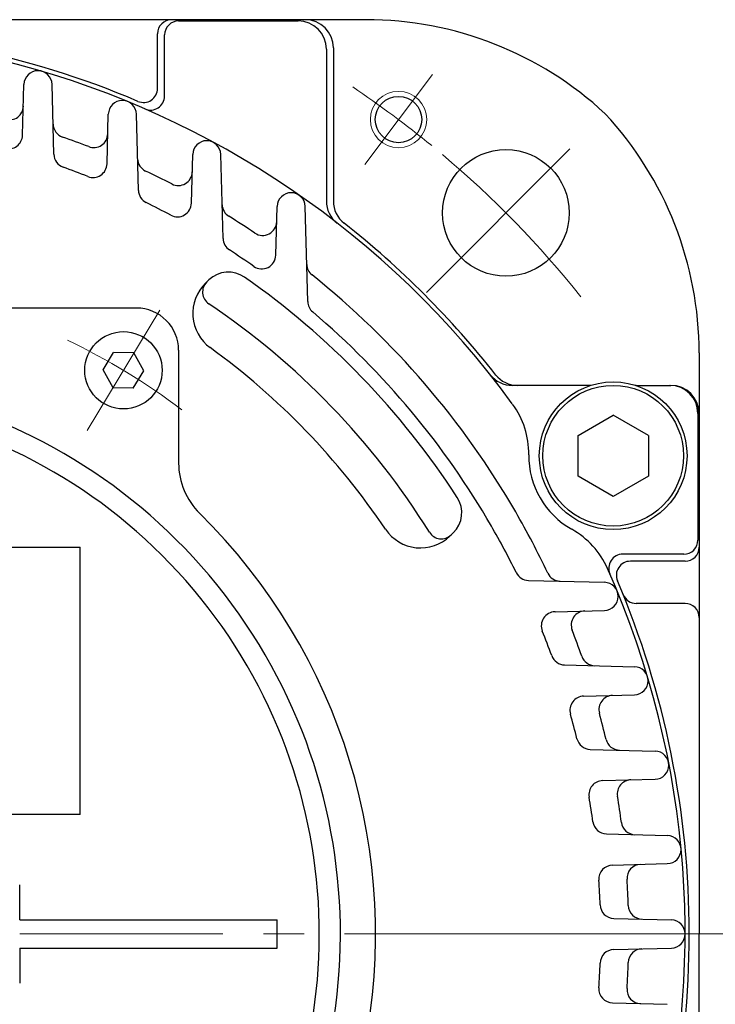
# Model space of a CAD drawing. Header units: millimetres. Extents: x 0 to 1071, y 0 to 742.
# Tile 75 of 131: x 167 to 216, y 482 to 552. Entities that reach past the tile are written whole.
import ezdxf

# ---------------------------------------------------------------- set-up
doc = ezdxf.new("R2010")
doc.units = ezdxf.units.MM
doc.header["$LTSCALE"] = 0.454724
doc.linetypes.add('CENTER', pattern=[50.8, 31.75, -6.35, 6.35, -6.35])
doc.layers.add('NoLayerName_001', color=7, linetype='Continuous')
doc.layers.add('NoLayerName_002', color=7, linetype='Continuous')
doc.styles.get("Standard").update_dxf_attribs({"font": 'txt', "bigfont": 'extfont2'})
doc.dimstyles.get("Standard").update_dxf_attribs({"dimtxt": 2.5, "dimasz": 2.5, "dimexe": 1, "dimexo": 1, "dimtad": 1, "dimdec": 3, "dimzin": 0, "dimdsep": 46, "dimtxsty": 'Standard', "dimcen": 2.5, "dimadec": 3, "dimazin": 0, "dimtfac": 0.75, "dimtdec": 3, "dimtmove": 0, "dimatfit": 3, "dimfxl": 1, "dimarcsym": 0})

# ---------------------------------------------------------------- blocks, each defined once
blk = doc.blocks.new('_OPEN30')
at = {"color": 0, "linetype": 'ByBlock', "lineweight": -2}
for p, q in [((-1, 0.267949), (0, 0)), ((0, 0), (-1, -0.267949)), ((0, 0), (-1, 0))]:
    blk.add_line(p, q, dxfattribs=at)
blk = doc.blocks.new('*D93')
at = {"layer": 'Defpoints', "color": 0}
for p in [(200.985, 487.5), (232.693, 487.5), (170.65, 428.55)]:
    blk.add_point(p, dxfattribs=at)
at = {"layer": 'NoLayerName_002', "color": 0, "linetype": 'Continuous', "lineweight": 13}
for p, q in [((203.485, 487.5), (235.193, 487.5)), ((232.693, 432.3), (232.693, 483.75)), ((173.15, 428.55), (235.193, 428.55))]:
    blk.add_line(p, q, dxfattribs=at)
at = {"layer": 'NoLayerName_002', "color": 0, "lineweight": 13, "xscale": 3.75, "yscale": 3.75, "zscale": 3.75}
for p, rotation in [((232.693, 487.5), 90), ((232.693, 428.55), 270)]:
    blk.add_blockref('_OPEN30', p, dxfattribs=dict(at, rotation=rotation))
at = {"layer": 'NoLayerName_002', "color": 0, "lineweight": 13, "insert": (225.818, 458.025), "char_height": 8.75, "attachment_point": 5, "rotation": 90}
blk.add_mtext('\\W0.8000;５９', dxfattribs=at)

msp = doc.modelspace()

# ---------------------------------------------------------------- linework, layer by layer
at = {"layer": 'NoLayerName_001', "color": 7, "linetype": 'Continuous', "lineweight": 25}
for p, q in [((191.307, 552.5), (150, 552.5)), ((178, 552.4127), (186.5, 552.4127)), ((176.5, 547.6152), (176.5, 551.5)), ((177, 547.0735), (177, 551.4127)), ((188.5, 550.4127), (188.5, 539.6129)), ((189, 550.5), (189, 539.6027)), ((166.9058, 544.2893), (167.0003, 547.9)), ((169.1297, 542.9338), (168.9997, 547.9)), ((172.9082, 542.2554), (173.0003, 545.7756)), ((175.1413, 540.3666), (174.9997, 545.7756)), ((178.9095, 539.455), (179.0003, 542.9247)), ((181.1563, 536.9409), (180.9997, 542.9247)), ((184.9094, 535.7556), (185.0003, 539.2272)), ((187.1769, 532.4577), (186.9997, 539.2272)), ((179.9206, 533.771), (180.1528, 533.9953)), ((175, 531.9999), (164.4317, 531.9999)), ((172.6349, 527.5978), (173.3783, 528.835)), ((174.8214, 528.8098), (173.3783, 528.835)), ((175.5212, 527.5474), (174.8214, 528.8098)), ((178, 528.9999), (178, 520.9663)), ((215, 528.806), (215, 487.5)), ((173.3346, 526.3354), (172.6349, 527.5978)), ((174.7778, 526.3102), (175.5212, 527.5474)), ((207.2889, 526.5), (201.7204, 526.5)), ((210.4905, 526.5), (213, 526.5)), ((174.7778, 526.3102), (173.3346, 526.3354)), ((206.3897, 522.9434), (208.8897, 524.3868)), ((211.3897, 522.9434), (208.8897, 524.3868)), ((214.9127, 524.5), (214.9127, 515.5)), ((206.3897, 520.0566), (206.3897, 522.9434)), ((211.3897, 522.9434), (211.3897, 520.0566)), ((208.8897, 518.6133), (206.3897, 520.0566)), ((211.3897, 520.0566), (208.8897, 518.6133)), ((197.2871, 515.7875), (197.5193, 516.0118)), ((129, 514.9999), (171, 514.9999)), ((171, 495.9999), (171, 514.9999)), ((213.9127, 514.5), (209.5735, 514.5)), ((214, 514), (210.1152, 514)), ((202.8666, 512.6413), (208.2756, 512.4997)), ((204.7554, 510.4082), (208.2756, 510.5003)), ((214, 511), (210.5297, 511)), ((205.4338, 506.6297), (210.4, 506.4997)), ((206.7893, 504.4058), (210.4, 504.5003)), ((207.2593, 500.6205), (211.8728, 500.4997)), ((208.1368, 498.4025), (211.8728, 498.5003)), ((171, 495.9999), (129, 495.9999)), ((208.4134, 494.6129), (212.7398, 494.4997)), ((208.8449, 492.3984), (212.7398, 492.5003)), ((166.7, 488.5), (166.7, 491)), ((166.7, 488.5), (166.7, 490.9999)), ((208.9362, 488.6068), (213.0262, 488.4997)), ((166.7, 488.5), (185, 488.5)), ((185, 486.5), (185, 488.5)), ((215, 446.193), (215, 487.5)), ((166.7, 486.5), (166.7, 484)), ((166.7, 486.5), (185, 486.5)), ((166.7, 486.5), (166.7, 484)), ((208.9362, 486.3932), (213.0262, 486.5003)), ((208.8449, 482.6016), (212.7398, 482.4997))]:
    msp.add_line(p, q, dxfattribs=at)
at = {"layer": 'NoLayerName_001', "color": 4, "linetype": 'CENTER', "lineweight": 13}
for p, q in [((191.2243, 542.2065), (196.0388, 548.5956)), ((195.6084, 533.1084), (206.9221, 544.4221)), ((171.5028, 523.2867), (176.6532, 531.8584))]:
    msp.add_line(p, q, dxfattribs=at)
at = {"layer": 'NoLayerName_001', "color": 2, "linetype": 'CENTER', "lineweight": 13}
msp.add_line((166.7, 487.5), (221.0196, 487.5), dxfattribs=at)
at = {"layer": 'NoLayerName_001', "color": 4, "linetype": 'Continuous', "lineweight": 13}
msp.add_circle((193.6316, 545.4011), 2, dxfattribs=at)
at = {"layer": 'NoLayerName_001', "color": 7, "linetype": 'Continuous', "lineweight": 25}
for centre, radius in [((193.6316, 545.4011), 1.65), ((201.265, 538.765), 4.5), ((174.078, 527.5726), 2.75), ((208.8897, 521.5), 5.25), ((208.8897, 521.5), 5)]:
    msp.add_circle(centre, radius, dxfattribs=at)
for centre, radius, start, end in [((177.5, 551.5), 1, 90, 180), ((178, 551.4127), 1, 90, 180), ((186.5, 550.4127), 2, 0, 90), ((187, 550.5), 2, 0, 90), ((191.307, 527.5), 25, 47.118, 90), ((150, 487.5), 64.3, 67.014052, 90), ((150, 487.5), 64, 36.0889, 113.945442), ((168, 547.8738), 1, 1.5, 178.5), ((175.5, 547.6152), 1, 247.014052, 0), ((174, 545.7495), 1, 1.5, 178.5), ((176, 547.0735), 1, 246.421822, 0), ((165.9601, 546.3751), 1, 254.832576, 358.5), ((190, 528.806), 25, 0, 42.882), ((170.0733, 545.1026), 1, 181.5, 250.78768), ((165.9061, 544.3154), 1, 254.359802, 358.5), ((150, 487.5), 60, 68.895576, 70.78768), ((171.9642, 544.4085), 1, 248.895576, 358.5), ((180, 542.8986), 1, 1.5, 178.5), ((170.1294, 542.96), 1, 181.5, 250.051487), ((176.082, 542.6428), 1, 181.5, 244.686278), ((150, 487.5), 58, 68.202299, 70.051487), ((171.9085, 542.2815), 1, 248.202299, 358.5), ((150, 487.5), 60, 62.709955, 64.686278), ((177.9682, 541.7105), 1, 242.709955, 358.5), ((176.141, 540.3928), 1, 181.5, 243.700267), ((186, 539.2011), 1, 1.5, 178.5), ((150, 487.5), 58, 61.767674, 63.700267), ((177.9098, 539.4812), 1, 241.767674, 358.5), ((182.0929, 539.3753), 1, 181.5, 238.256741), ((190.5, 539.6129), 2, 180, 232.147097), ((191, 539.6027), 2, 180, 231.800524), ((150, 487.5), 60, 56.156881, 58.256741), ((183.9722, 538.1645), 1, 236.156881, 358.5), ((150, 487.5), 64.3, 38.169645, 51.800524), ((182.156, 536.9671), 1, 181.5, 236.97417), ((150, 487.5), 58, 54.918436, 56.97417), ((183.9098, 535.7817), 1, 234.918436, 358.5), ((188.1072, 535.1323), 1, 181.5, 231.339192), ((181.5421, 532.5566), 2, 55.005842, 134), ((150, 487.5), 57, 32.994158, 55.005842), ((150, 487.5), 60, 30.000003, 51.339192), ((182.0046, 531.613), 3, 134, 234.038619), ((180.7006, 533.1341), 1, 134, 236.069083), ((150, 487.5), 54, 31.930917, 56.069083), ((188.1766, 532.4839), 1, 181.5, 229.679644), ((175, 528.9999), 3, 0, 90), ((150, 487.5), 58, 30.000003, 49.679644), ((150, 487.5), 51.5, 33.961381, 54.038619), ((201.7204, 528.5), 2, 218.404704, 270), ((202.1027, 528.5), 2, 218.199476, 270), ((150, 487.4999), 39.5, 318.330134, 270.724608), ((210.7772, 528.5), 2, 254.909723, 270), ((212.9127, 524.5), 2, 0, 90), ((213, 524.5), 2, 0, 90), ((150, 487.4999), 38, 319.685091, 271.432544), ((196.8905, 521.6362), 6, 359.349624, 36.054563), ((208.8897, 521.5), 6, 179.349624, 240.650382), ((183, 520.9663), 5, 180, 225.402055), ((196.1299, 517.4504), 2, 314, 32.994158), ((150, 487.4999), 42, 348.675206, 45.402055), ((150, 487.5), 60, 25.313722, 30.000003), ((195.2031, 517.9456), 3, 213.961381, 314), ((196.6778, 516.5893), 1, 211.930917, 314), ((150, 487.5), 58, 26.299733, 30.000003), ((203.0081, 511.0403), 6, 23.945442, 60.650382), ((213.9127, 515.5), 1, 270, 0), ((214, 515), 1, 270, 0), ((209.5735, 513.5), 1, 90, 203.578178), ((210.1152, 513), 1, 90, 202.985948), ((150, 487.5), 64, 306.054563, 23.945442), ((202.8928, 513.641), 1, 206.299733, 268.5), ((205.1428, 513.582), 1, 205.313722, 268.5), ((208.2495, 511.5), 1, 271.5, 88.5), ((150, 487.5), 64.3, 0, 22.985948), ((210.5297, 512), 1, 202.036145, 270), ((204.7815, 509.4085), 1, 91.5, 201.797701), ((206.9085, 509.4642), 1, 91.5, 201.104424), ((214, 510), 1, 0, 90), ((150, 487.5), 58, 19.948513, 21.797701), ((150, 487.5), 60, 19.21232, 21.104424), ((205.46, 507.6294), 1, 199.948513, 268.5), ((207.6026, 507.5733), 1, 199.21232, 268.5), ((210.3738, 505.5), 1, 271.5, 88.5), ((206.8154, 503.4061), 1, 91.5, 195.640198), ((208.8751, 503.4601), 1, 91.5, 195.167424), ((150, 487.5), 58, 13.846653, 15.640198), ((150, 487.5), 60, 13.331723, 15.167424), ((207.2854, 501.6201), 1, 193.846653, 268.5), ((209.3561, 501.5659), 1, 193.331723, 268.5), ((211.8466, 499.5), 1, 271.5, 88.5), ((208.163, 497.4029), 1, 91.5, 189.662547), ((210.1821, 497.4557), 1, 91.5, 189.393187), ((150, 487.5), 58, 7.903311, 9.662547), ((150, 487.5), 60, 7.592346, 9.393187), ((208.4396, 495.6126), 1, 187.903311, 268.5), ((210.4652, 495.5596), 1, 187.592346, 268.5), ((212.7136, 493.5), 1, 271.5, 88.5), ((208.871, 491.3987), 1, 91.5, 183.788839), ((210.8719, 491.4511), 1, 91.5, 183.713757), ((150, 487.5), 58, 2.046005, 3.788839), ((150, 487.5), 60, 1.929601, 3.713757), ((208.9624, 489.6064), 1, 182.046005, 268.5), ((210.9654, 489.554), 1, 181.929601, 268.5), ((213, 487.5), 1, 271.5, 88.5), ((150, 487.5), 64.3, 337.014052, 0), ((208.9624, 485.3936), 1, 91.5, 177.953995), ((210.9654, 485.446), 1, 91.5, 178.070399), ((150, 487.5), 58, 356.211161, 357.953995), ((150, 487.5), 60, 356.286243, 358.070399), ((208.871, 483.6013), 1, 176.211161, 268.5), ((210.8719, 483.5489), 1, 176.286243, 268.5)]:
    msp.add_arc(centre, radius, start, end, dxfattribs=at)
at = {"layer": 'NoLayerName_001', "color": 4, "linetype": 'CENTER', "lineweight": 13}
for radius, start, end in [(72.5, 50.628971, 56.161548), (72.5, 38.674495, 49.838452), (46.75, 52.869185, 64.541488)]:
    msp.add_arc((150, 487.5), radius, start, end, dxfattribs=at)

# ---------------------------------------------------------------- dimensions: what is measured, and where the dimension line sits
at = {"layer": 'NoLayerName_002', "color": 3, "linetype": 'Continuous', "lineweight": 13}
dim = msp.add_linear_dim(base=(232.6932, 487.5), p1=(170.65, 428.55), p2=(200.9853, 487.5), angle=90, text='\\W0.8000;５９', dimstyle='Standard', override={"dimtxt": 8.75, "dimasz": 3.75, "dimexe": 2.5, "dimexo": 2.5, "dimgap": 2.5, "dimzin": 8, "dimblk": 'OPEN30', "dimclrd": 0, "dimclre": 0, "dimclrt": 0, "dimtp": 0, "dimtm": 0, "dimlwd": 13, "dimlwe": 13}, dxfattribs=at)
dim.commit()
dim.dimension.update_dxf_attribs({"geometry": '*D93', "text_midpoint": (232.6932, 458.025), "dimtype": 160})

doc.saveas('drawing.dxf')
